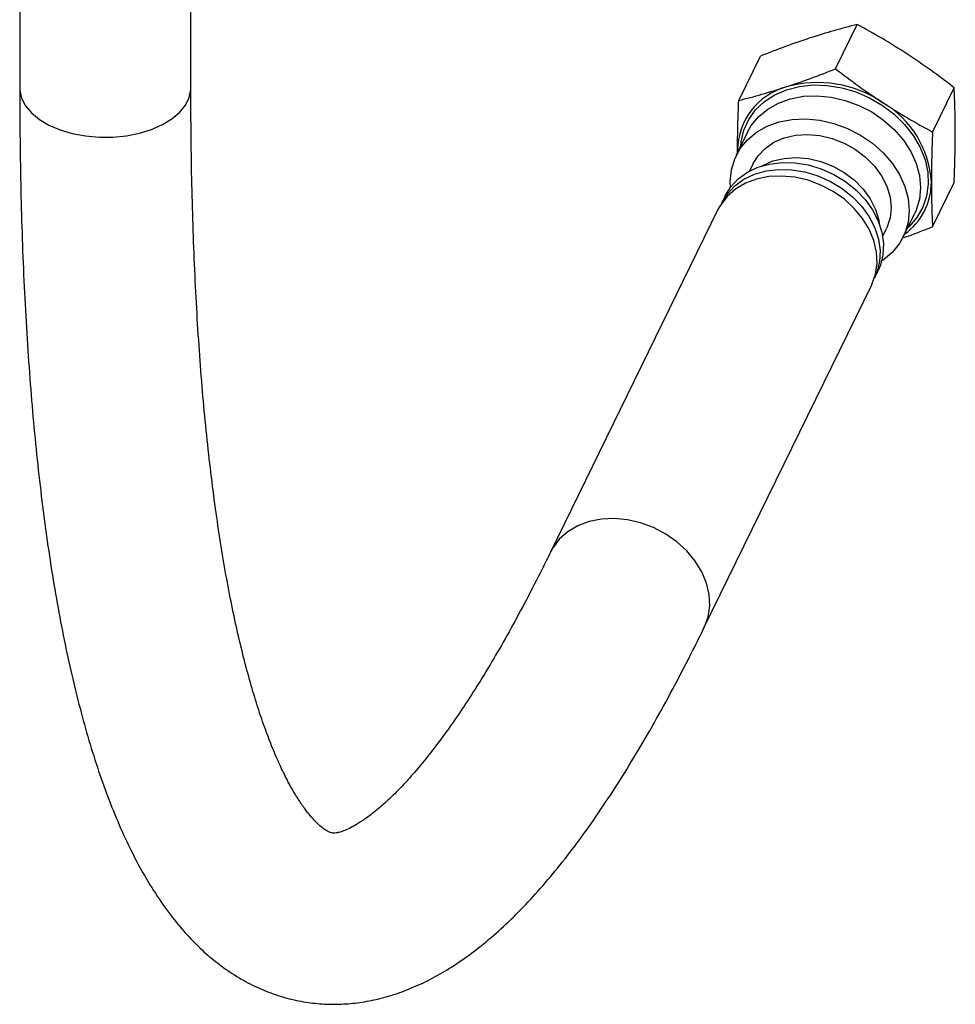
# Paper-space layout 'Sheet1' of a CAD drawing. Header units: millimetres. Extents: x -80341 to 21249, y 0 to 26255.
# Tile 108 of 154: x 14897 to 15045, y 9706 to 9862. Entities that reach past the tile are written whole.
import ezdxf

# ---------------------------------------------------------------- set-up
doc = ezdxf.new("R2010")
doc.units = ezdxf.units.MM
doc.linetypes.add('SLD-Sólida', pattern=[0])

psp = doc.layouts.new('Sheet1')

# ---------------------------------------------------------------- linework, layer by layer
at = {"color": 7, "linetype": 'SLD-Sólida', "lineweight": 25, "ltscale": 25}
for p, q in [((14896.57, 9972.22), (14896.57, 9851.38)), ((14923.77, 9851.38), (14923.77, 9972.22)), ((15026.22, 9854.41), (15029.66, 9861.46)), ((15010.83, 9849.38), (15014.27, 9856.42)), ((15041.62, 9844.36), (15045.06, 9851.41)), ((15012.23, 9844.33), (15010.44, 9840.67)), ((15010.65, 9841.47), (15010.65, 9841.1)), ((15010.65, 9841.1), (15010.65, 9841.47)), ((15013.13, 9839.35), (15012.55, 9838.16)), ((15041.62, 9829.28), (15045.06, 9836.32)), ((15008.68, 9834.23), (15008.14, 9833.12)), ((15007.53, 9832.04), (14980.92, 9777.59)), ((15036.98, 9827.7), (15038.77, 9831.36)), ((15033.71, 9827.83), (15034.29, 9829.01)), ((15032.44, 9821.24), (15032.98, 9822.35)), ((15005.36, 9765.65), (15031.97, 9820.1))]:
    psp.add_line(p, q, dxfattribs=at)
at = {"color": 7, "linetype": 'SLD-Sólida', "lineweight": 25, "ltscale": 25, "flags": 128}
for points in [[(14896.57, 9851.38), (14896.58, 9851.01), (14896.86, 9849.75), (14897.49, 9848.54), (14898.44, 9847.4), (14899.69, 9846.37), (14901.22, 9845.46), (14902.98, 9844.71), (14904.93, 9844.13), (14907.01, 9843.74), (14909.17, 9843.55), (14911.36, 9843.56), (14913.52, 9843.77), (14915.59, 9844.18), (14917.52, 9844.77), (14919.26, 9845.54), (14920.76, 9846.45), (14921.99, 9847.5), (14922.92, 9848.64), (14923.51, 9849.86), (14923.76, 9851.12), (14923.77, 9851.38)], [(15011.15, 9842.13), (15011.22, 9842.82), (15011.66, 9844.66), (15012.43, 9846.35), (15013.52, 9847.88), (15014.91, 9849.19), (15016.55, 9850.27), (15018.42, 9851.08), (15020.47, 9851.61), (15022.65, 9851.84), (15024.9, 9851.77), (15027.19, 9851.39), (15029.44, 9850.73), (15031.62, 9849.79), (15033.67, 9848.6), (15035.54, 9847.18), (15037.18, 9845.57), (15038.57, 9843.8), (15039.66, 9841.92), (15040.43, 9839.97), (15040.86, 9838), (15040.95, 9836.05), (15040.69, 9834.17), (15040.08, 9832.4), (15039.15, 9830.78), (15037.91, 9829.36), (15037.7, 9829.16)], [(15012.23, 9844.33), (15012.83, 9845.39), (15014, 9846.81), (15015.45, 9848.01), (15017.14, 9848.97), (15019.05, 9849.65), (15021.11, 9850.04), (15023.28, 9850.12), (15025.5, 9849.91), (15027.73, 9849.4), (15029.89, 9848.6), (15031.96, 9847.55), (15033.86, 9846.25), (15035.55, 9844.74), (15037, 9843.07), (15038.17, 9841.26), (15039.02, 9839.37), (15039.54, 9837.45), (15039.72, 9835.53), (15039.54, 9833.68), (15039.02, 9831.92), (15038.77, 9831.36)], [(15009.53, 9835.61), (15009.49, 9836.5), (15009.67, 9838.35), (15010.19, 9840.11), (15011.04, 9841.72), (15012.21, 9843.14), (15013.66, 9844.35), (15015.35, 9845.3), (15017.26, 9845.98), (15019.32, 9846.37), (15021.49, 9846.46), (15023.71, 9846.24), (15025.93, 9845.73), (15028.1, 9844.94), (15030.16, 9843.88), (15032.07, 9842.58), (15033.76, 9841.07), (15035.21, 9839.4), (15036.38, 9837.6), (15037.23, 9835.71), (15037.75, 9833.78), (15037.93, 9831.87), (15037.75, 9830.01), (15037.23, 9828.25), (15036.38, 9826.64), (15035.21, 9825.22), (15033.76, 9824.02), (15033.55, 9823.87)], [(15013.13, 9839.35), (15013.9, 9840.59), (15015.03, 9841.77), (15016.43, 9842.73), (15018.04, 9843.43), (15019.83, 9843.85), (15021.74, 9843.97), (15023.71, 9843.79), (15025.68, 9843.33), (15027.58, 9842.58), (15029.37, 9841.58), (15030.99, 9840.36), (15032.39, 9838.95), (15033.52, 9837.39), (15034.36, 9835.74), (15034.87, 9834.03), (15035.04, 9832.34), (15034.87, 9830.7), (15034.36, 9829.16), (15034.29, 9829.01)], [(15014.44, 9838.95), (15014.64, 9839.06), (15016.25, 9839.76), (15018.04, 9840.18), (15019.95, 9840.3), (15021.92, 9840.13), (15023.89, 9839.66), (15025.79, 9838.92), (15027.58, 9837.92), (15029.2, 9836.69), (15030.6, 9835.28), (15031.73, 9833.72), (15032.56, 9832.07), (15033.08, 9830.37), (15033.17, 9829.8)], [(15008.14, 9833.12), (15009.02, 9834.54), (15010.21, 9835.81), (15011.66, 9836.85), (15013.33, 9837.65), (15015.19, 9838.17), (15017.17, 9838.41), (15019.24, 9838.36), (15021.34, 9838.02), (15023.4, 9837.4), (15025.39, 9836.51), (15027.25, 9835.38), (15028.92, 9834.04), (15030.37, 9832.52), (15031.56, 9830.87), (15032.46, 9829.12), (15033.04, 9827.31), (15033.3, 9825.51), (15033.21, 9823.75), (15032.79, 9822.07), (15032.44, 9821.24)], [(15008.68, 9834.23), (15009.56, 9835.65), (15010.75, 9836.92), (15012.2, 9837.96), (15013.88, 9838.76), (15015.73, 9839.28), (15017.72, 9839.52), (15019.78, 9839.47), (15021.88, 9839.13), (15023.95, 9838.51), (15025.93, 9837.62), (15027.79, 9836.49), (15029.46, 9835.15), (15030.92, 9833.63), (15032.11, 9831.98), (15033, 9830.23), (15033.59, 9828.42), (15033.84, 9826.62), (15033.75, 9824.86), (15033.34, 9823.18), (15032.98, 9822.35)], [(15019.75, 9837.17), (15017.65, 9837.37), (15015.6, 9837.28), (15013.66, 9836.89), (15011.88, 9836.23), (15010.31, 9835.3), (15008.97, 9834.13), (15007.92, 9832.76), (15007.53, 9832.04)], [(15031.97, 9820.1), (15031.99, 9820.14), (15032.57, 9821.76), (15032.83, 9823.49), (15032.74, 9825.29), (15032.32, 9827.11), (15031.57, 9828.9), (15030.52, 9830.62), (15029.19, 9832.23), (15027.61, 9833.67), (15025.83, 9834.91), (15023.89, 9835.93), (15021.85, 9836.69), (15019.75, 9837.17)], [(14993.14, 9782.72), (14991.04, 9782.92), (14989, 9782.83), (14987.06, 9782.44), (14985.28, 9781.78), (14983.7, 9780.85), (14982.37, 9779.68), (14981.32, 9778.31), (14980.92, 9777.59)], [(15005.36, 9765.65), (15005.38, 9765.69), (15005.97, 9767.31), (15006.22, 9769.04), (15006.14, 9770.84), (15005.72, 9772.66), (15004.97, 9774.46), (15003.92, 9776.17), (15002.58, 9777.78), (15001.01, 9779.22), (14999.23, 9780.46), (14997.29, 9781.48), (14995.24, 9782.24), (14993.14, 9782.72)]]:
    psp.add_lwpolyline(points, dxfattribs=at)
at = {"color": 7, "linetype": 'SLD-Sólida', "lineweight": 25, "ltscale": 625}
for centre, radius, start, end in [((15021.19, 9841.38), 10.54, 105.6398, 179.5051), ((15023.37, 9833.83), 18.4, 55.6637, 105.8403), ((15025.77, 9835.49), 15.7, 3.5031, 59.483), ((15031.28, 9836.4), 10.16, 305.6018, 0.2986)]:
    psp.add_arc(centre, radius, start, end, dxfattribs=at)
at = {"color": 7, "linetype": 'SLD-Sólida', "lineweight": 25, "ltscale": 25}
for points, knots in [([(15029.66, 9861.46), (15028.44, 9861.14), (15025.98, 9860.52), (15023.43, 9859.71), (15022.15, 9859.31)], [0, 0, 0, 0, 0.498963, 1, 1, 1, 1]), ([(15037.54, 9856.8), (15036.25, 9857.62), (15033.66, 9859.26), (15031, 9860.72), (15029.66, 9861.46)], [0, 0, 0, 0, 0.498791, 1, 1, 1, 1]), ([(15022.15, 9859.31), (15020.85, 9858.87), (15018.26, 9857.99), (15015.6, 9856.94), (15014.27, 9856.42)], [0, 0, 0, 0, 0.4987908, 1, 1, 1, 1]), ([(15045.06, 9851.41), (15043.84, 9852.34), (15041.38, 9854.22), (15038.83, 9855.94), (15037.54, 9856.8)], [0, 0, 0, 0, 0.498963, 1, 1, 1, 1]), ([(15018.34, 9851.53), (15019.64, 9851.97), (15022.23, 9852.84), (15024.89, 9853.89), (15026.22, 9854.41)], [0, 0, 0, 0, 0.498791, 1, 1, 1, 1]), ([(15026.22, 9854.41), (15027.45, 9853.48), (15029.9, 9851.6), (15032.46, 9849.88), (15033.74, 9849.02)], [0, 0, 0, 0, 0.498963, 1, 1, 1, 1]), ([(14896.57, 9851.38), (14896.57, 9849.95), (14896.58, 9845.79), (14896.66, 9839.04), (14896.83, 9831.18), (14897.1, 9823.51), (14897.46, 9816.03), (14897.91, 9808.74), (14898.44, 9801.66), (14899.07, 9794.78), (14899.79, 9788.11), (14900.61, 9781.65), (14901.51, 9775.42), (14902.52, 9769.4), (14903.62, 9763.61), (14904.82, 9758.05), (14906.14, 9752.72), (14907.56, 9747.61), (14909.1, 9742.73), (14910.77, 9738.09), (14912.59, 9733.67), (14914.55, 9729.51), (14916.67, 9725.61), (14918.96, 9722.01), (14921.31, 9718.84), (14923.71, 9716.11), (14926.09, 9713.8), (14928.63, 9711.72), (14931.34, 9709.91), (14934.23, 9708.38), (14937.16, 9707.21), (14940.13, 9706.37), (14943.13, 9705.86), (14946.14, 9705.67), (14949.15, 9705.79), (14952.15, 9706.22), (14955.14, 9706.94), (14958.14, 9707.97), (14961.15, 9709.3), (14964.18, 9710.96), (14967.25, 9712.96), (14970.35, 9715.32), (14973.48, 9718.05), (14976.61, 9721.14), (14979.74, 9724.57), (14982.84, 9728.31), (14985.91, 9732.34), (14988.93, 9736.65), (14991.91, 9741.21), (14994.86, 9746.02), (14997.78, 9751.08), (15000.67, 9756.39), (15003.2, 9761.26), (15004.76, 9764.42), (15005.36, 9765.65)], [0, 0, 0, 0, 0.010589, 0.030815, 0.05106, 0.071329, 0.091627, 0.111958, 0.132326, 0.152736, 0.173195, 0.19371, 0.21429, 0.234944, 0.255684, 0.276523, 0.297475, 0.318557, 0.339781, 0.361157, 0.382682, 0.404327, 0.425991, 0.447466, 0.468477, 0.486656, 0.503961, 0.520458, 0.538003, 0.554752, 0.570857, 0.586511, 0.601902, 0.617208, 0.632545, 0.648081, 0.663982, 0.680416, 0.697544, 0.715501, 0.734375, 0.754161, 0.774744, 0.795904, 0.817388, 0.838973, 0.860489, 0.881877, 0.903122, 0.924224, 0.945195, 0.96605, 0.986802, 1, 1, 1, 1]), ([(14980.92, 9777.59), (14980.48, 9776.68), (14979.19, 9774.08), (14977.09, 9769.99), (14974.63, 9765.42), (14972.2, 9761.16), (14969.82, 9757.18), (14967.48, 9753.52), (14965.19, 9750.16), (14962.98, 9747.11), (14960.84, 9744.38), (14958.79, 9741.96), (14956.85, 9739.85), (14955.02, 9738.06), (14953.32, 9736.57), (14951.77, 9735.37), (14950.39, 9734.44), (14949.2, 9733.77), (14948.2, 9733.32), (14947.41, 9733.06), (14946.83, 9732.94), (14946.44, 9732.91), (14946.19, 9732.94), (14945.94, 9732.99), (14945.52, 9733.18), (14944.98, 9733.52), (14944.28, 9734.07), (14943.44, 9734.87), (14942.47, 9735.99), (14941.43, 9737.39), (14940.33, 9739.09), (14939.2, 9741.1), (14938.05, 9743.42), (14936.89, 9746.05), (14935.74, 9749.01), (14934.6, 9752.29), (14933.49, 9755.88), (14932.41, 9759.79), (14931.37, 9764), (14930.38, 9768.52), (14929.45, 9773.33), (14928.58, 9778.43), (14927.77, 9783.82), (14927.03, 9789.47), (14926.35, 9795.39), (14925.75, 9801.57), (14925.23, 9807.99), (14924.78, 9814.66), (14924.42, 9821.56), (14924.13, 9828.68), (14923.92, 9836.02), (14923.79, 9843.57), (14923.78, 9848.77), (14923.77, 9851.38)], [0, 0, 0, 0, 0.010827, 0.030965, 0.051036, 0.071021, 0.090908, 0.110684, 0.130336, 0.14985, 0.169209, 0.188402, 0.207417, 0.22625, 0.244907, 0.263411, 0.281811, 0.300193, 0.318665, 0.337465, 0.357016, 0.378139, 0.402786, 0.431397, 0.452426, 0.471768, 0.490026, 0.509361, 0.528058, 0.546502, 0.564905, 0.583354, 0.601927, 0.62066, 0.639571, 0.65866, 0.677921, 0.697343, 0.716913, 0.736615, 0.756437, 0.776365, 0.796386, 0.81649, 0.836666, 0.856907, 0.877204, 0.89755, 0.917941, 0.938369, 0.958832, 0.979326, 1, 1, 1, 1]), ([(15010.83, 9849.38), (15012.05, 9849.69), (15014.5, 9850.32), (15017.06, 9851.12), (15018.34, 9851.53)], [0, 0, 0, 0, 0.498963, 1, 1, 1, 1]), ([(15045.24, 9844.23), (15045.23, 9845.51), (15045.22, 9847.99), (15045.11, 9850.29), (15045.06, 9851.41)], [0, 0, 0, 0, 0.51333, 1, 1, 1, 1]), ([(15010.65, 9841.47), (15010.65, 9842.78), (15010.67, 9845.34), (15010.78, 9848.06), (15010.83, 9849.38)], [0, 0, 0, 0, 0.51333, 1, 1, 1, 1]), ([(15033.74, 9849.02), (15035.04, 9848.2), (15037.63, 9846.56), (15040.29, 9845.1), (15041.62, 9844.36)], [0, 0, 0, 0, 0.498791, 1, 1, 1, 1]), ([(15041.62, 9844.36), (15041.57, 9843.01), (15041.47, 9840.29), (15041.45, 9837.74), (15041.44, 9836.45)], [0, 0, 0, 0, 0.498963, 1, 1, 1, 1]), ([(15045.06, 9836.32), (15045.11, 9837.67), (15045.22, 9840.39), (15045.23, 9842.95), (15045.24, 9844.23)], [0, 0, 0, 0, 0.498963, 1, 1, 1, 1]), ([(15041.44, 9836.45), (15041.45, 9835.18), (15041.47, 9832.69), (15041.57, 9830.4), (15041.62, 9829.28)], [0, 0, 0, 0, 0.51333, 1, 1, 1, 1]), ([(15041.62, 9829.28), (15040.29, 9828.75), (15038.75, 9828.13), (15037.24, 9827.61), (15037.02, 9827.53)], [0, 0, 0, 0, 0.860137, 1, 1, 1, 1])]:
    psp.add_open_spline(points, degree=3, knots=knots, dxfattribs=at)

doc.saveas('drawing.dxf')
